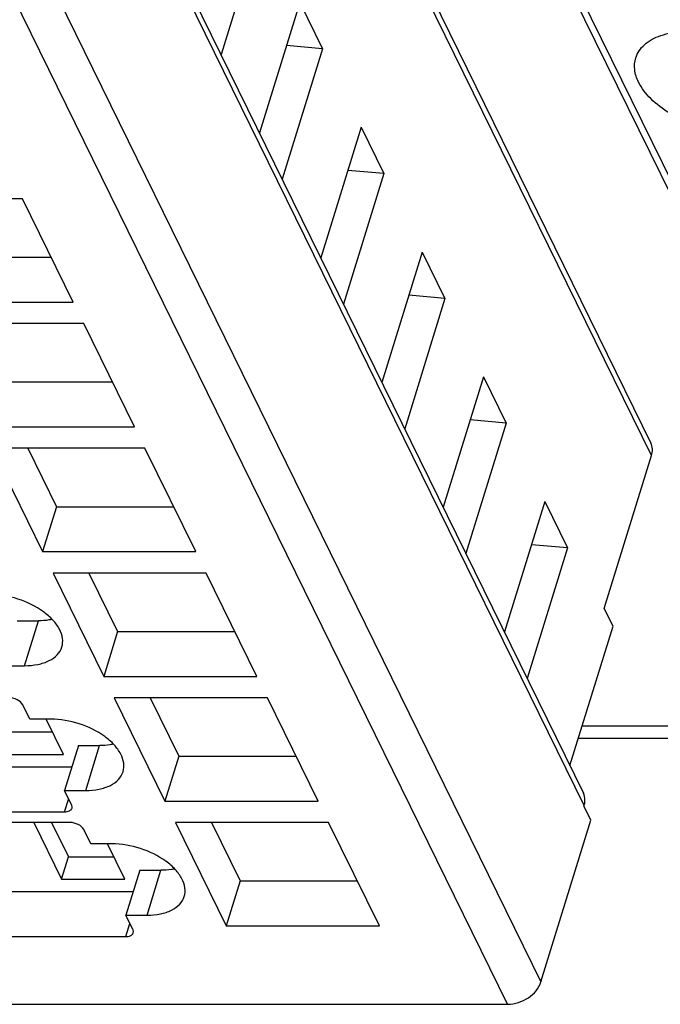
# Model space of a CAD drawing. Header units: millimetres. Extents: x 0 to 594, y 0 to 420.
# Tile 66 of 236: x 295.48 to 302.93, y 28.35 to 39.8. Entities that reach past the tile are written whole.
import ezdxf

# ---------------------------------------------------------------- set-up
doc = ezdxf.new("R2010")
doc.units = ezdxf.units.MM
doc.header["$LTSCALE"] = 32.67
doc.layers.get('0').update_dxf_attribs({"linetype": 'CONTINUOUS'})

msp = doc.modelspace()

# ---------------------------------------------------------------- linework, layer by layer
at = {"color": 9, "linetype": 'CONTINUOUS'}
for p, q in [((306.07922, 31.58985), (288.23136, 67.95995)), ((302.82522, 34.72941), (288.30523, 64.31805)), ((302.04134, 30.66302), (287.31799, 60.66606)), ((286.65407, 58.94662), (301.54011, 28.61205)), ((301.1524, 28.35094), (286.26636, 58.68551)), ((295.53623, 32.2878), (295.69761, 32.81002)), ((302.02073, 31.58985), (306.07922, 31.58985)), ((296.24799, 30.83738), (296.40937, 31.3596)), ((296.00159, 30.58874), (296.04904, 30.74229)), ((296.95976, 29.38696), (297.12114, 29.90918)), ((296.71335, 29.13831), (296.7608, 29.29187))]:
    msp.add_line(p, q, dxfattribs=at)
at = {"color": 7, "linetype": 'CONTINUOUS'}
for p, q in [((288.29745, 64.4649), (302.81745, 34.87626)), ((287.31037, 60.80997), (302.03372, 30.80693)), ((307.11674, 29.64504), (294.30498, 55.75266)), ((298.28889, 40.90964), (297.82024, 39.3931)), ((298.73628, 39.99794), (298.26764, 38.48141)), ((298.73628, 39.99794), (299.00065, 39.45921)), ((299.00065, 39.45921), (298.58121, 39.49615)), ((299.00065, 39.45921), (298.53201, 37.94268)), ((299.44805, 38.54752), (298.9794, 37.03098)), ((299.44805, 38.54752), (299.71242, 38.00879)), ((299.71242, 38.00879), (299.24377, 36.49225)), ((299.71242, 38.00879), (299.29298, 38.04572)), ((295.51257, 37.71653), (293.73185, 37.71653)), ((296.10232, 36.51475), (295.51257, 37.71653)), ((300.15981, 37.0971), (299.69116, 35.58056)), ((300.15981, 37.0971), (300.42418, 36.55837)), ((294.48298, 37.03697), (295.84605, 37.03697)), ((300.42418, 36.55837), (299.95553, 35.04183)), ((300.42418, 36.55837), (300.00474, 36.5953)), ((294.3216, 36.51475), (296.10232, 36.51475)), ((296.22434, 36.26611), (294.44362, 36.26611)), ((296.81408, 35.06433), (296.22434, 36.26611)), ((300.87157, 35.64667), (300.40293, 34.13014)), ((300.87157, 35.64667), (301.13594, 35.10795)), ((295.19474, 35.58655), (296.55782, 35.58655)), ((301.13594, 35.10795), (300.71651, 35.14488)), ((295.03337, 35.06433), (296.81408, 35.06433)), ((301.13594, 35.10795), (300.6673, 33.59141)), ((296.9361, 34.81568), (295.15538, 34.81568)), ((295.15538, 34.81568), (295.74513, 33.61391)), ((295.57303, 34.81568), (295.90651, 34.13612)), ((297.52585, 33.61391), (296.9361, 34.81568)), ((302.27654, 32.95387), (302.82522, 34.72941)), ((295.90651, 34.13612), (295.74513, 33.61391)), ((295.90651, 34.13612), (297.26958, 34.13612)), ((301.58334, 34.19625), (301.11469, 32.67971)), ((301.58334, 34.19625), (301.84771, 33.65752)), ((301.84771, 33.65752), (301.37994, 32.13919)), ((301.84771, 33.65752), (301.42827, 33.69445)), ((295.74513, 33.61391), (297.52585, 33.61391)), ((297.64786, 33.36526), (295.86715, 33.36526)), ((295.86715, 33.36526), (296.45689, 32.16348)), ((296.28479, 33.36526), (296.61827, 32.6857)), ((298.23761, 32.16348), (297.64786, 33.36526)), ((302.37822, 32.74667), (302.27654, 32.95387)), ((295.45199, 32.81002), (295.69761, 32.81002)), ((301.8773, 31.12569), (302.37822, 32.74667)), ((296.61827, 32.6857), (296.45689, 32.16348)), ((296.61827, 32.6857), (297.98135, 32.6857)), ((295.29061, 32.2878), (295.53623, 32.2878)), ((296.45689, 32.16348), (298.23761, 32.16348)), ((295.59565, 31.66619), (295.51431, 31.83196)), ((298.35963, 31.91484), (296.57891, 31.91484)), ((296.57891, 31.91484), (297.16866, 30.71306)), ((296.99656, 31.91484), (297.33004, 31.23528)), ((298.94938, 30.71306), (298.35963, 31.91484)), ((295.84127, 31.66619), (295.59565, 31.66619)), ((295.99066, 31.256), (295.78936, 31.66619)), ((295.3345, 31.51711), (295.86253, 31.51711)), ((301.9761, 31.4454), (306.23325, 31.4454)), ((295.25381, 31.256), (295.99066, 31.256)), ((296.16375, 31.3596), (296.00238, 30.83738)), ((296.16375, 31.3596), (296.40937, 31.3596)), ((297.33004, 31.23528), (297.16866, 30.71306)), ((297.33004, 31.23528), (298.69311, 31.23528)), ((294.13663, 31.11095), (296.08692, 31.11095)), ((296.00238, 30.83738), (296.24799, 30.83738)), ((296.08372, 30.67162), (296.00238, 30.83738)), ((297.16866, 30.71306), (298.94938, 30.71306)), ((293.97525, 30.58874), (296.00159, 30.58874)), ((302.03973, 30.6578), (302.04134, 30.66302)), ((302.12107, 30.49203), (302.03973, 30.6578)), ((296.06259, 30.46442), (294.03626, 30.46442)), ((295.64226, 30.46442), (295.96558, 29.80557)), ((295.85109, 30.46442), (296.04626, 30.06668)), ((299.07139, 30.46442), (297.29068, 30.46442)), ((297.29068, 30.46442), (297.88042, 29.26264)), ((297.70832, 30.46442), (298.0418, 29.78485)), ((299.66114, 29.26264), (299.07139, 30.46442)), ((301.54011, 28.61205), (302.12107, 30.49203)), ((296.30742, 30.21577), (296.22607, 30.38153)), ((296.55304, 30.21577), (296.30742, 30.21577)), ((296.70242, 29.80557), (296.50113, 30.21577)), ((295.96558, 29.80557), (296.04626, 30.06668)), ((296.04626, 30.06668), (296.57429, 30.06668)), ((296.87552, 29.90918), (296.71414, 29.38696)), ((296.87552, 29.90918), (297.12114, 29.90918)), ((295.96558, 29.80557), (296.70242, 29.80557)), ((298.0418, 29.78485), (297.88042, 29.26264)), ((298.0418, 29.78485), (299.40487, 29.78485)), ((294.84839, 29.66053), (296.79868, 29.66053)), ((296.71414, 29.38696), (296.95976, 29.38696)), ((296.79549, 29.2212), (296.71414, 29.38696)), ((297.88042, 29.26264), (299.66114, 29.26264)), ((294.68702, 29.13831), (296.71335, 29.13831)), ((294.82779, 28.35094), (301.1524, 28.35094))]:
    msp.add_line(p, q, dxfattribs=at)
msp.add_arc((301.81613, 30.73281), 0.23578, 342.783007, 349.631851, dxfattribs=at)
for points, knots in [([(302.64184, 39.35327), (302.65995, 39.41188), (302.7413, 39.52765), (302.9425, 39.62988), (303.19917, 39.67253), (303.48995, 39.654), (303.78647, 39.57698), (304.05919, 39.44885), (304.28071, 39.28299), (304.38948, 39.14414), (304.4245, 39.07279)], [0, 0, 0, 0, 0.08791909, 0.19149303, 0.31582548, 0.45697836, 0.60611347, 0.75251705, 0.88607424, 1, 1, 1, 1]), ([(302.67448, 39.07279), (302.65227, 39.11805), (302.62118, 39.21093), (302.62842, 39.30984), (302.64184, 39.35327)], [0, 0, 0, 0, 0.52588452, 1, 1, 1, 1]), ([(304.45714, 38.7923), (304.43903, 38.7337), (304.35768, 38.61793), (304.15648, 38.51569), (303.89981, 38.47305), (303.60903, 38.49157), (303.31251, 38.5686), (303.03979, 38.69673), (302.81827, 38.86258), (302.7095, 39.00143), (302.67448, 39.07279)], [0, 0, 0, 0, 0.08791909, 0.19149303, 0.31582548, 0.45697836, 0.60611347, 0.75251705, 0.88607424, 1, 1, 1, 1]), ([(302.82522, 34.72941), (302.83285, 34.75409), (302.84046, 34.80461), (302.82806, 34.85463), (302.81744, 34.87626)], [0, 0, 0, 0, 0.51736268, 1, 1, 1, 1]), ([(295.9698, 32.50539), (295.97963, 32.53721), (295.98418, 32.61032), (295.94473, 32.71941), (295.86645, 32.82464), (295.7117, 32.95802), (295.46321, 33.07746), (295.2409, 33.11662), (295.12951, 33.11662)], [0, 0, 0, 0, 0.08651326, 0.18324425, 0.2955517, 0.42361951, 0.71069026, 1, 1, 1, 1]), ([(295.85804, 32.82589), (295.84544, 32.82322), (295.79248, 32.81366), (295.73852, 32.81002), (295.69761, 32.81002)], [0, 0, 0, 0, 0.23947121, 1, 1, 1, 1]), ([(295.53623, 32.2878), (295.58841, 32.2878), (295.68671, 32.2961), (295.81879, 32.33759), (295.91945, 32.40657), (295.95955, 32.47219), (295.9698, 32.50539)], [0, 0, 0, 0, 0.30376172, 0.57000494, 0.79777765, 1, 1, 1, 1]), ([(295.51431, 31.83196), (295.50149, 31.85809), (295.4472, 31.89905), (295.38473, 31.91484), (295.35083, 31.91484)], [0, 0, 0, 0, 0.46198205, 1, 1, 1, 1]), ([(296.68156, 31.05496), (296.69139, 31.08679), (296.69594, 31.15989), (296.6565, 31.26899), (296.57821, 31.37422), (296.42346, 31.50759), (296.17497, 31.62704), (295.95267, 31.66619), (295.84127, 31.66619)], [0, 0, 0, 0, 0.08651326, 0.18324425, 0.2955517, 0.42361951, 0.71069026, 1, 1, 1, 1]), ([(296.5698, 31.37546), (296.5572, 31.37279), (296.50424, 31.36323), (296.45028, 31.3596), (296.40937, 31.3596)], [0, 0, 0, 0, 0.23947121, 1, 1, 1, 1]), ([(296.24799, 30.83738), (296.30017, 30.83738), (296.39847, 30.84568), (296.53055, 30.88717), (296.63121, 30.95615), (296.67131, 31.02177), (296.68156, 31.05496)], [0, 0, 0, 0, 0.30376172, 0.57000494, 0.79777765, 1, 1, 1, 1]), ([(302.04806, 30.69037), (302.04991, 30.70057), (302.05443, 30.73984), (302.04657, 30.78076), (302.03372, 30.80693)], [0, 0, 0, 0, 0.26224519, 1, 1, 1, 1]), ([(296.00159, 30.58874), (296.02105, 30.58874), (296.05582, 30.59271), (296.08402, 30.61844), (296.0883, 30.63225)], [0, 0, 0, 0, 0.57363204, 1, 1, 1, 1]), ([(296.0883, 30.63225), (296.09118, 30.64154), (296.09039, 30.65597), (296.08533, 30.66834), (296.08372, 30.67162)], [0, 0, 0, 0, 0.72677454, 1, 1, 1, 1]), ([(296.22607, 30.38153), (296.21325, 30.40766), (296.15896, 30.44863), (296.09649, 30.46442), (296.06259, 30.46442)], [0, 0, 0, 0, 0.46198205, 1, 1, 1, 1]), ([(297.39333, 29.60454), (297.40315, 29.63637), (297.40771, 29.70947), (297.36826, 29.81856), (297.28998, 29.92379), (297.13523, 30.05717), (296.88674, 30.17661), (296.66443, 30.21577), (296.55304, 30.21577)], [0, 0, 0, 0, 0.08651326, 0.18324425, 0.2955517, 0.42361951, 0.71069026, 1, 1, 1, 1]), ([(297.28157, 29.92504), (297.26897, 29.92237), (297.21601, 29.91281), (297.16205, 29.90918), (297.12114, 29.90918)], [0, 0, 0, 0, 0.23947121, 1, 1, 1, 1]), ([(296.95976, 29.38696), (297.01194, 29.38696), (297.11023, 29.39525), (297.24232, 29.43675), (297.34298, 29.50573), (297.38307, 29.57135), (297.39333, 29.60454)], [0, 0, 0, 0, 0.30376172, 0.57000494, 0.79777765, 1, 1, 1, 1]), ([(296.80007, 29.18183), (296.80294, 29.19112), (296.80216, 29.20555), (296.7971, 29.21791), (296.79549, 29.2212)], [0, 0, 0, 0, 0.72677454, 1, 1, 1, 1]), ([(296.71335, 29.13831), (296.73281, 29.13831), (296.76758, 29.14229), (296.79579, 29.16801), (296.80007, 29.18183)], [0, 0, 0, 0, 0.57363204, 1, 1, 1, 1]), ([(301.1524, 28.35094), (301.2366, 28.35094), (301.40002, 28.40458), (301.51689, 28.53689), (301.54011, 28.61205)], [0, 0, 0, 0, 0.51697927, 1, 1, 1, 1])]:
    msp.add_open_spline(points, degree=3, knots=knots, dxfattribs=at)

doc.saveas('drawing.dxf')
